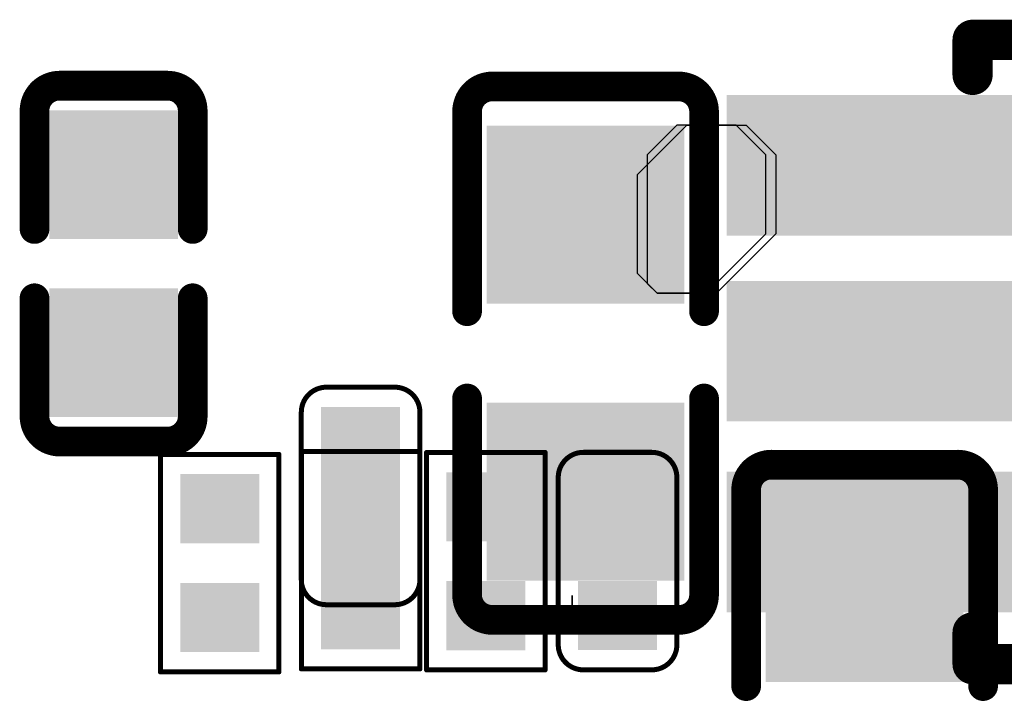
# Model space of a CAD drawing. Header units: millimetres. Extents: x -47 to 199, y -56 to 203.
# Tile 114 of 157: x 59.63 to 64.61, y 185.81 to 189.24. Entities that reach past the tile are written whole.
import ezdxf

# ---------------------------------------------------------------- set-up
doc = ezdxf.new("R2010")
doc.units = ezdxf.units.MM
doc.header["$LTSCALE"] = 1.21
doc.header["$MEASUREMENT"] = 0
doc.layers.get('0').update_dxf_attribs({"linetype": 'CONTINUOUS'})
for name, color, linetype in [('BottomLayer', 5, 'CONTINUOUS'), ('BottomOverlay', 54, 'CONTINUOUS'), ('BottomPaste', 16, 'CONTINUOUS'), ('BottomSolder', 6, 'CONTINUOUS'), ('MidLayer1', 16, 'CONTINUOUS'), ('TopLayer', 1, 'CONTINUOUS'), ('TopOverlay', 2, 'CONTINUOUS'), ('TopPaste', 8, 'CONTINUOUS'), ('TopSolder', 216, 'CONTINUOUS')]:
    doc.layers.add(name, color=color, linetype=linetype)

# ---------------------------------------------------------------- blocks, each defined once
blk = doc.blocks.new('SOT_23_5___DUPLICATE_89')
at = {"layer": 'TopLayer'}
for points in [[(0.025, -0.01), (0.025, 0.01), (-0.025, -0.01), (-0.025, 0.01)], [(0.125, -0.01), (0.125, 0.01), (0.075, -0.01), (0.075, 0.01)], [(0.025, -0.047), (0.025, -0.027), (-0.025, -0.047), (-0.025, -0.027)], [(0.025, -0.085), (0.025, -0.065), (-0.025, -0.085), (-0.025, -0.065)], [(0.125, -0.085), (0.125, -0.065), (0.075, -0.085), (0.075, -0.065)]]:
    blk.add_solid(points, dxfattribs=at)
at = {"layer": 'TopOverlay', "const_width": 0.008}
for points in [[(0.02, 0.018), (0.02, 0.025)], [(0.02, 0.025), (0.08276, 0.025)], [(0.08276, 0.01776), (0.08276, 0.025)], [(0.08276, -0.05724), (0.08276, -0.018)], [(0.08276, -0.09932), (0.08276, -0.09224)], [(0.02, -0.09932), (0.02, -0.093)], [(0.02, -0.09932), (0.08276, -0.09932)]]:
    blk.add_lwpolyline(points, dxfattribs=at)
at = {"layer": 'TopOverlay', "const_width": 0.004}
for points in [[(0.018, 0.025, 1), (0.022, 0.025, 1)], [(0.018, 0.025, 1), (0.022, 0.025, 1)], [(0.08076, 0.025, 1), (0.08476, 0.025, 1)], [(0.08076, 0.025, 1), (0.08476, 0.025, 1)], [(0.018, 0.018, 1), (0.022, 0.018, 1)], [(0.08076, 0.01776, 1), (0.08476, 0.01776, 1)], [(0.08076, -0.018, 1), (0.08476, -0.018, 1)], [(0.08076, -0.05724, 1), (0.08476, -0.05724, 1)], [(0.08076, -0.09224, 1), (0.08476, -0.09224, 1)], [(0.018, -0.093, 1), (0.022, -0.093, 1)], [(0.018, -0.09932, 1), (0.022, -0.09932, 1)], [(0.018, -0.09932, 1), (0.022, -0.09932, 1)], [(0.08076, -0.09932, 1), (0.08476, -0.09932, 1)], [(0.08076, -0.09932, 1), (0.08476, -0.09932, 1)]]:
    blk.add_lwpolyline(points, format="xyb", close=True, dxfattribs=at)
at = {"layer": 'TopPaste'}
for points in [[(0.025, -0.01), (0.025, 0.01), (-0.025, -0.01), (-0.025, 0.01)], [(0.125, -0.01), (0.125, 0.01), (0.075, -0.01), (0.075, 0.01)], [(0.025, -0.047), (0.025, -0.027), (-0.025, -0.047), (-0.025, -0.027)], [(0.025, -0.085), (0.025, -0.065), (-0.025, -0.085), (-0.025, -0.065)], [(0.125, -0.085), (0.125, -0.065), (0.075, -0.085), (0.075, -0.065)]]:
    blk.add_solid(points, dxfattribs=at)
at = {"layer": 'TopSolder'}
for points in [[(0.029, -0.014), (0.029, 0.014), (-0.029, -0.014), (-0.029, 0.014)], [(0.129, -0.014), (0.129, 0.014), (0.071, -0.014), (0.071, 0.014)], [(0.029, -0.051), (0.029, -0.023), (-0.029, -0.051), (-0.029, -0.023)], [(0.029, -0.089), (0.029, -0.061), (-0.029, -0.089), (-0.029, -0.061)], [(0.129, -0.089), (0.129, -0.061), (0.071, -0.089), (0.071, -0.061)]]:
    blk.add_solid(points, dxfattribs=at)
blk = doc.blocks.new('C0402_202')
at = {"layer": 'TopLayer'}
for points in [[(-0.02855, -0.01083), (-0.00689, -0.01083), (-0.02855, 0.01083), (-0.00689, 0.01083)], [(0.00689, -0.01083), (0.02855, -0.01083), (0.00689, 0.01083), (0.02855, 0.01083)]]:
    blk.add_solid(points, dxfattribs=at)
at = {"layer": 'TopOverlay', "const_width": 0.00591}
for points in [[(-0.03543, 0.01075, -0.414214), (-0.03043, 0.01575)], [(0.03043, 0.01575, -0.414214), (0.03543, 0.01075)], [(-0.03043, -0.01576, -0.414214), (-0.03543, -0.01076)], [(0.03543, -0.01076, -0.414214), (0.03043, -0.01576)]]:
    blk.add_lwpolyline(points, format="xyb", dxfattribs=at)
for points in [[(-0.0069, 0.01575), (-0.03043, 0.01575)], [(0.03043, 0.01575), (0.0069, 0.01575)], [(-0.03543, -0.01076), (-0.03543, 0.01075)], [(0.03543, -0.01076), (0.03543, 0.01075)], [(-0.0069, -0.01576), (-0.03043, -0.01576)], [(0.03043, -0.01576), (0.0069, -0.01576)]]:
    blk.add_lwpolyline(points, dxfattribs=at)
at = {"layer": 'TopOverlay', "const_width": 0.00296}
for points in [[(-0.03191, 0.01575, 1), (-0.02895, 0.01575, 1)], [(-0.03191, 0.01575, 1), (-0.02895, 0.01575, 1)], [(-0.00838, 0.01575, 1), (-0.00542, 0.01575, 1)], [(0.00542, 0.01575, 1), (0.00838, 0.01575, 1)], [(0.02895, 0.01575, 1), (0.03191, 0.01575, 1)], [(0.02895, 0.01575, 1), (0.03191, 0.01575, 1)], [(-0.03691, 0.01075, 1), (-0.03395, 0.01075, 1)], [(-0.03691, 0.01075, 1), (-0.03395, 0.01075, 1)], [(0.03395, 0.01075, 1), (0.03691, 0.01075, 1)], [(0.03395, 0.01075, 1), (0.03691, 0.01075, 1)], [(-0.03691, -0.01076, 1), (-0.03395, -0.01076, 1)], [(-0.03691, -0.01076, 1), (-0.03395, -0.01076, 1)], [(0.03395, -0.01076, 1), (0.03691, -0.01076, 1)], [(0.03395, -0.01076, 1), (0.03691, -0.01076, 1)], [(-0.03191, -0.01576, 1), (-0.02895, -0.01576, 1)], [(-0.03191, -0.01576, 1), (-0.02895, -0.01576, 1)], [(-0.00838, -0.01576, 1), (-0.00542, -0.01576, 1)], [(0.00542, -0.01576, 1), (0.00838, -0.01576, 1)], [(0.02895, -0.01576, 1), (0.03191, -0.01576, 1)], [(0.02895, -0.01576, 1), (0.03191, -0.01576, 1)]]:
    blk.add_lwpolyline(points, format="xyb", close=True, dxfattribs=at)
at = {"layer": 'TopPaste'}
for points in [[(-0.02855, -0.01083), (-0.00689, -0.01083), (-0.02855, 0.01083), (-0.00689, 0.01083)], [(0.00689, -0.01083), (0.02855, -0.01083), (0.00689, 0.01083), (0.02855, 0.01083)]]:
    blk.add_solid(points, dxfattribs=at)
at = {"layer": 'TopSolder'}
for points in [[(-0.03052, -0.0128), (-0.00493, -0.0128), (-0.03052, 0.0128), (-0.00493, 0.0128)], [(0.00493, -0.0128), (0.03052, -0.0128), (0.00493, 0.0128), (0.03052, 0.0128)]]:
    blk.add_solid(points, dxfattribs=at)
blk = doc.blocks.new('C0201_X_205')
at = {"layer": 'TopLayer'}
for points in [[(-0.01575, 0.00591), (-0.01575, -0.00591), (-0.00591, 0.00591), (-0.00591, -0.00591)], [(0.00591, 0.00591), (0.00591, -0.00591), (0.01575, 0.00591), (0.01575, -0.00591)]]:
    blk.add_solid(points, dxfattribs=at)
at = {"layer": 'TopOverlay', "const_width": 0.001}
for points in [[(-0.02166, 0.00682, -0.414214), (-0.01666, 0.01182)], [(0.01665, 0.01182, -0.414214), (0.02165, 0.00682)], [(-0.01666, -0.01181, -0.414214), (-0.02166, -0.00681)], [(0.02165, -0.00681, -0.414214), (0.01665, -0.01181)]]:
    blk.add_lwpolyline(points, format="xyb", dxfattribs=at)
for points in [[(0.01665, 0.01182), (-0.01666, 0.01182)], [(-0.02166, -0.00681), (-0.02166, 0.00682)], [(0.02165, -0.00681), (0.02165, 0.00682)], [(0.01665, -0.01181), (-0.01666, -0.01181)]]:
    blk.add_lwpolyline(points, dxfattribs=at)
at = {"layer": 'TopOverlay', "const_width": 0.0005}
for points in [[(-0.01691, 0.01182, 1), (-0.01641, 0.01182, 1)], [(-0.01691, 0.01182, 1), (-0.01641, 0.01182, 1)], [(0.0164, 0.01182, 1), (0.0169, 0.01182, 1)], [(0.0164, 0.01182, 1), (0.0169, 0.01182, 1)], [(-0.02191, 0.00682, 1), (-0.02141, 0.00682, 1)], [(-0.02191, 0.00682, 1), (-0.02141, 0.00682, 1)], [(0.0214, 0.00682, 1), (0.0219, 0.00682, 1)], [(0.0214, 0.00682, 1), (0.0219, 0.00682, 1)], [(-0.02191, -0.00681, 1), (-0.02141, -0.00681, 1)], [(-0.02191, -0.00681, 1), (-0.02141, -0.00681, 1)], [(0.0214, -0.00681, 1), (0.0219, -0.00681, 1)], [(0.0214, -0.00681, 1), (0.0219, -0.00681, 1)], [(-0.01691, -0.01181, 1), (-0.01641, -0.01181, 1)], [(-0.01691, -0.01181, 1), (-0.01641, -0.01181, 1)], [(0.0164, -0.01181, 1), (0.0169, -0.01181, 1)], [(0.0164, -0.01181, 1), (0.0169, -0.01181, 1)]]:
    blk.add_lwpolyline(points, format="xyb", close=True, dxfattribs=at)
at = {"layer": 'TopPaste'}
for points in [[(-0.01575, 0.00591), (-0.01575, -0.00591), (-0.00591, 0.00591), (-0.00591, -0.00591)], [(0.00591, 0.00591), (0.00591, -0.00591), (0.01575, 0.00591), (0.01575, -0.00591)]]:
    blk.add_solid(points, dxfattribs=at)
at = {"layer": 'TopSolder'}
for points in [[(-0.01772, 0.00787), (-0.01772, -0.00787), (-0.00394, 0.00787), (-0.00394, -0.00787)], [(0.00394, 0.00787), (0.00394, -0.00787), (0.01772, 0.00787), (0.01772, -0.00787)]]:
    blk.add_solid(points, dxfattribs=at)
blk = doc.blocks.new('C0603_206')
at = {"layer": 'TopLayer'}
for points in [[(-0.01181, -0.01772), (-0.01181, 0.01772), (-0.04331, -0.01772), (-0.04331, 0.01772)], [(0.04331, -0.01772), (0.04331, 0.01772), (0.01181, -0.01772), (0.01181, 0.01772)]]:
    blk.add_solid(points, dxfattribs=at)
at = {"layer": 'TopOverlay', "const_width": 0.00591}
for points in [[(-0.0531, 0.0186, -0.414214), (-0.0481, 0.0236)], [(0.0481, 0.0236, -0.414214), (0.0531, 0.0186)], [(-0.0481, -0.0236, -0.414214), (-0.0531, -0.0186)], [(0.0531, -0.0186, -0.414214), (0.0481, -0.0236)]]:
    blk.add_lwpolyline(points, format="xyb", dxfattribs=at)
for points in [[(-0.0481, 0.0236), (-0.00836, 0.0236)], [(0.00902, 0.0236), (0.0481, 0.0236)], [(-0.0531, 0.0186), (-0.0531, -0.0186)], [(0.0531, 0.0186), (0.0531, -0.0186)], [(-0.0481, -0.0236), (-0.00836, -0.0236)], [(0.00902, -0.0236), (0.0481, -0.0236)]]:
    blk.add_lwpolyline(points, dxfattribs=at)
at = {"layer": 'TopOverlay', "const_width": 0.00296}
for points in [[(-0.04958, 0.0236, 1), (-0.04662, 0.0236, 1)], [(-0.04958, 0.0236, 1), (-0.04662, 0.0236, 1)], [(-0.00984, 0.0236, 1), (-0.00688, 0.0236, 1)], [(0.00754, 0.0236, 1), (0.0105, 0.0236, 1)], [(0.04662, 0.0236, 1), (0.04958, 0.0236, 1)], [(0.04662, 0.0236, 1), (0.04958, 0.0236, 1)], [(-0.05458, 0.0186, 1), (-0.05162, 0.0186, 1)], [(-0.05458, 0.0186, 1), (-0.05162, 0.0186, 1)], [(0.05162, 0.0186, 1), (0.05458, 0.0186, 1)], [(0.05162, 0.0186, 1), (0.05458, 0.0186, 1)], [(-0.05458, -0.0186, 1), (-0.05162, -0.0186, 1)], [(-0.05458, -0.0186, 1), (-0.05162, -0.0186, 1)], [(0.05162, -0.0186, 1), (0.05458, -0.0186, 1)], [(0.05162, -0.0186, 1), (0.05458, -0.0186, 1)], [(-0.04958, -0.0236, 1), (-0.04662, -0.0236, 1)], [(-0.04958, -0.0236, 1), (-0.04662, -0.0236, 1)], [(-0.00984, -0.0236, 1), (-0.00688, -0.0236, 1)], [(0.00754, -0.0236, 1), (0.0105, -0.0236, 1)], [(0.04662, -0.0236, 1), (0.04958, -0.0236, 1)], [(0.04662, -0.0236, 1), (0.04958, -0.0236, 1)]]:
    blk.add_lwpolyline(points, format="xyb", close=True, dxfattribs=at)
at = {"layer": 'TopPaste'}
for points in [[(-0.01181, -0.01772), (-0.01181, 0.01772), (-0.04331, -0.01772), (-0.04331, 0.01772)], [(0.04331, -0.01772), (0.04331, 0.01772), (0.01181, -0.01772), (0.01181, 0.01772)]]:
    blk.add_solid(points, dxfattribs=at)
at = {"layer": 'TopSolder'}
for points in [[(-0.00984, -0.01969), (-0.00984, 0.01969), (-0.04528, -0.01969), (-0.04528, 0.01969)], [(0.04528, -0.01969), (0.04528, 0.01969), (0.00984, -0.01969), (0.00984, 0.01969)]]:
    blk.add_solid(points, dxfattribs=at)
blk = doc.blocks.new('C0603_B_221')
at = {"layer": 'BottomLayer'}
for points in [[(-0.04331, 0.01772), (-0.04331, -0.01772), (-0.01181, 0.01772), (-0.01181, -0.01772)], [(0.01181, 0.01772), (0.01181, -0.01772), (0.04331, 0.01772), (0.04331, -0.01772)]]:
    blk.add_solid(points, dxfattribs=at)
at = {"layer": 'BottomOverlay', "const_width": 0.00591}
for points in [[(-0.0531, 0.0186, -0.414214), (-0.0481, 0.0236)], [(0.0481, 0.0236, -0.414214), (0.0531, 0.0186)], [(-0.0481, -0.0236, -0.414214), (-0.0531, -0.0186)], [(0.0531, -0.0186, -0.414214), (0.0481, -0.0236)]]:
    blk.add_lwpolyline(points, format="xyb", dxfattribs=at)
for points in [[(-0.00836, 0.0236), (-0.0481, 0.0236)], [(0.0481, 0.0236), (0.00902, 0.0236)], [(-0.0531, -0.0186), (-0.0531, 0.0186)], [(0.0531, -0.0186), (0.0531, 0.0186)], [(-0.00836, -0.0236), (-0.0481, -0.0236)], [(0.0481, -0.0236), (0.00902, -0.0236)]]:
    blk.add_lwpolyline(points, dxfattribs=at)
at = {"layer": 'BottomOverlay', "const_width": 0.00296}
for points in [[(-0.04958, 0.0236, 1), (-0.04662, 0.0236, 1)], [(-0.04958, 0.0236, 1), (-0.04662, 0.0236, 1)], [(-0.00984, 0.0236, 1), (-0.00688, 0.0236, 1)], [(0.00754, 0.0236, 1), (0.0105, 0.0236, 1)], [(0.04662, 0.0236, 1), (0.04958, 0.0236, 1)], [(0.04662, 0.0236, 1), (0.04958, 0.0236, 1)], [(-0.05458, 0.0186, 1), (-0.05162, 0.0186, 1)], [(-0.05458, 0.0186, 1), (-0.05162, 0.0186, 1)], [(0.05162, 0.0186, 1), (0.05458, 0.0186, 1)], [(0.05162, 0.0186, 1), (0.05458, 0.0186, 1)], [(-0.05458, -0.0186, 1), (-0.05162, -0.0186, 1)], [(-0.05458, -0.0186, 1), (-0.05162, -0.0186, 1)], [(0.05162, -0.0186, 1), (0.05458, -0.0186, 1)], [(0.05162, -0.0186, 1), (0.05458, -0.0186, 1)], [(-0.04958, -0.0236, 1), (-0.04662, -0.0236, 1)], [(-0.04958, -0.0236, 1), (-0.04662, -0.0236, 1)], [(-0.00984, -0.0236, 1), (-0.00688, -0.0236, 1)], [(0.00754, -0.0236, 1), (0.0105, -0.0236, 1)], [(0.04662, -0.0236, 1), (0.04958, -0.0236, 1)], [(0.04662, -0.0236, 1), (0.04958, -0.0236, 1)]]:
    blk.add_lwpolyline(points, format="xyb", close=True, dxfattribs=at)
at = {"layer": 'BottomPaste'}
for points in [[(-0.04331, 0.01772), (-0.04331, -0.01772), (-0.01181, 0.01772), (-0.01181, -0.01772)], [(0.01181, 0.01772), (0.01181, -0.01772), (0.04331, 0.01772), (0.04331, -0.01772)]]:
    blk.add_solid(points, dxfattribs=at)
at = {"layer": 'BottomSolder'}
for points in [[(-0.04528, 0.01969), (-0.04528, -0.01969), (-0.00984, 0.01969), (-0.00984, -0.01969)], [(0.00984, 0.01969), (0.00984, -0.01969), (0.04528, 0.01969), (0.04528, -0.01969)]]:
    blk.add_solid(points, dxfattribs=at)
blk = doc.blocks.new('C0201_X_B_222')
at = {"layer": 'BottomLayer'}
for points in [[(-0.00591, -0.00591), (-0.00591, 0.00591), (-0.01575, -0.00591), (-0.01575, 0.00591)], [(0.01575, -0.00591), (0.01575, 0.00591), (0.00591, -0.00591), (0.00591, 0.00591)]]:
    blk.add_solid(points, dxfattribs=at)
at = {"layer": 'BottomOverlay', "const_width": 0.001}
for points in [[(-0.02166, 0.00681, -0.414214), (-0.01666, 0.01181)], [(0.01665, 0.01181, -0.414214), (0.02165, 0.00681)], [(-0.01666, -0.01182, -0.414214), (-0.02166, -0.00682)], [(0.02165, -0.00682, -0.414214), (0.01665, -0.01182)]]:
    blk.add_lwpolyline(points, format="xyb", dxfattribs=at)
for points in [[(-0.01666, 0.01181), (0.01665, 0.01181)], [(-0.02166, 0.00681), (-0.02166, -0.00682)], [(0.02165, 0.00681), (0.02165, -0.00682)], [(-0.01666, -0.01182), (0.01665, -0.01182)]]:
    blk.add_lwpolyline(points, dxfattribs=at)
at = {"layer": 'BottomOverlay', "const_width": 0.0005}
for points in [[(-0.01691, 0.01181, 1), (-0.01641, 0.01181, 1)], [(-0.01691, 0.01181, 1), (-0.01641, 0.01181, 1)], [(0.0164, 0.01181, 1), (0.0169, 0.01181, 1)], [(0.0164, 0.01181, 1), (0.0169, 0.01181, 1)], [(-0.02191, 0.00681, 1), (-0.02141, 0.00681, 1)], [(-0.02191, 0.00681, 1), (-0.02141, 0.00681, 1)], [(0.0214, 0.00681, 1), (0.0219, 0.00681, 1)], [(0.0214, 0.00681, 1), (0.0219, 0.00681, 1)], [(-0.02191, -0.00682, 1), (-0.02141, -0.00682, 1)], [(-0.02191, -0.00682, 1), (-0.02141, -0.00682, 1)], [(0.0214, -0.00682, 1), (0.0219, -0.00682, 1)], [(0.0214, -0.00682, 1), (0.0219, -0.00682, 1)], [(-0.01691, -0.01182, 1), (-0.01641, -0.01182, 1)], [(-0.01691, -0.01182, 1), (-0.01641, -0.01182, 1)], [(0.0164, -0.01182, 1), (0.0169, -0.01182, 1)], [(0.0164, -0.01182, 1), (0.0169, -0.01182, 1)]]:
    blk.add_lwpolyline(points, format="xyb", close=True, dxfattribs=at)
at = {"layer": 'BottomPaste'}
for points in [[(-0.00591, -0.00591), (-0.00591, 0.00591), (-0.01575, -0.00591), (-0.01575, 0.00591)], [(0.01575, -0.00591), (0.01575, 0.00591), (0.00591, -0.00591), (0.00591, 0.00591)]]:
    blk.add_solid(points, dxfattribs=at)
at = {"layer": 'BottomSolder'}
for points in [[(-0.00394, -0.00787), (-0.00394, 0.00787), (-0.01772, -0.00787), (-0.01772, 0.00787)], [(0.01772, -0.00787), (0.01772, 0.00787), (0.00394, -0.00787), (0.00394, 0.00787)]]:
    blk.add_solid(points, dxfattribs=at)
blk = doc.blocks.new('R0201_X_B_419')
at = {"layer": 'BottomLayer'}
for points in [[(-0.01575, 0.00591), (-0.01575, -0.00591), (-0.00591, 0.00591), (-0.00591, -0.00591)], [(0.00591, 0.00591), (0.00591, -0.00591), (0.01575, 0.00591), (0.01575, -0.00591)]]:
    blk.add_solid(points, dxfattribs=at)
at = {"layer": 'BottomOverlay', "const_width": 0.001}
for points in [[(0.02165, 0.01181), (-0.02165, 0.01181)], [(-0.02165, -0.01181), (-0.02165, 0.01181)], [(0.02165, -0.01181), (0.02165, 0.01181)], [(0.02165, -0.01181), (-0.02165, -0.01181)]]:
    blk.add_lwpolyline(points, dxfattribs=at)
at = {"layer": 'BottomOverlay', "const_width": 0.0005}
for points in [[(-0.0219, 0.01181, 1), (-0.0214, 0.01181, 1)], [(-0.0219, 0.01181, 1), (-0.0214, 0.01181, 1)], [(0.0214, 0.01181, 1), (0.0219, 0.01181, 1)], [(0.0214, 0.01181, 1), (0.0219, 0.01181, 1)], [(-0.0219, -0.01181, 1), (-0.0214, -0.01181, 1)], [(-0.0219, -0.01181, 1), (-0.0214, -0.01181, 1)], [(0.0214, -0.01181, 1), (0.0219, -0.01181, 1)], [(0.0214, -0.01181, 1), (0.0219, -0.01181, 1)]]:
    blk.add_lwpolyline(points, format="xyb", close=True, dxfattribs=at)
at = {"layer": 'BottomPaste'}
for points in [[(-0.01575, 0.00591), (-0.01575, -0.00591), (-0.00591, 0.00591), (-0.00591, -0.00591)], [(0.00591, 0.00591), (0.00591, -0.00591), (0.01575, 0.00591), (0.01575, -0.00591)]]:
    blk.add_solid(points, dxfattribs=at)
at = {"layer": 'BottomSolder'}
for points in [[(-0.01772, 0.00787), (-0.01772, -0.00787), (-0.00394, 0.00787), (-0.00394, -0.00787)], [(0.00394, 0.00787), (0.00394, -0.00787), (0.01772, 0.00787), (0.01772, -0.00787)]]:
    blk.add_solid(points, dxfattribs=at)
blk = doc.blocks.new('R0201_X_B_420')
at = {"layer": 'BottomLayer'}
for points in [[(-0.01575, 0.00591), (-0.01575, -0.00591), (-0.00591, 0.00591), (-0.00591, -0.00591)], [(0.00591, 0.00591), (0.00591, -0.00591), (0.01575, 0.00591), (0.01575, -0.00591)]]:
    blk.add_solid(points, dxfattribs=at)
at = {"layer": 'BottomOverlay', "const_width": 0.001}
for points in [[(0.02165, 0.01181), (-0.02165, 0.01181)], [(-0.02165, -0.01181), (-0.02165, 0.01181)], [(0.02165, -0.01181), (0.02165, 0.01181)], [(0.02165, -0.01181), (-0.02165, -0.01181)]]:
    blk.add_lwpolyline(points, dxfattribs=at)
at = {"layer": 'BottomOverlay', "const_width": 0.0005}
for points in [[(-0.0219, 0.01181, 1), (-0.0214, 0.01181, 1)], [(-0.0219, 0.01181, 1), (-0.0214, 0.01181, 1)], [(0.0214, 0.01181, 1), (0.0219, 0.01181, 1)], [(0.0214, 0.01181, 1), (0.0219, 0.01181, 1)], [(-0.0219, -0.01181, 1), (-0.0214, -0.01181, 1)], [(-0.0219, -0.01181, 1), (-0.0214, -0.01181, 1)], [(0.0214, -0.01181, 1), (0.0219, -0.01181, 1)], [(0.0214, -0.01181, 1), (0.0219, -0.01181, 1)]]:
    blk.add_lwpolyline(points, format="xyb", close=True, dxfattribs=at)
at = {"layer": 'BottomPaste'}
for points in [[(-0.01575, 0.00591), (-0.01575, -0.00591), (-0.00591, 0.00591), (-0.00591, -0.00591)], [(0.00591, 0.00591), (0.00591, -0.00591), (0.01575, 0.00591), (0.01575, -0.00591)]]:
    blk.add_solid(points, dxfattribs=at)
at = {"layer": 'BottomSolder'}
for points in [[(-0.01772, 0.00787), (-0.01772, -0.00787), (-0.00394, 0.00787), (-0.00394, -0.00787)], [(0.00394, 0.00787), (0.00394, -0.00787), (0.01772, 0.00787), (0.01772, -0.00787)]]:
    blk.add_solid(points, dxfattribs=at)
blk = doc.blocks.new('R0201_X_B_421')
at = {"layer": 'BottomLayer'}
for points in [[(-0.01575, 0.00591), (-0.01575, -0.00591), (-0.00591, 0.00591), (-0.00591, -0.00591)], [(0.00591, 0.00591), (0.00591, -0.00591), (0.01575, 0.00591), (0.01575, -0.00591)]]:
    blk.add_solid(points, dxfattribs=at)
at = {"layer": 'BottomOverlay', "const_width": 0.001}
for points in [[(-0.02165, 0.01181), (0.02165, 0.01181)], [(-0.02165, 0.01181), (-0.02165, -0.01181)], [(0.02165, 0.01181), (0.02165, -0.01181)], [(-0.02165, -0.01181), (0.02165, -0.01181)]]:
    blk.add_lwpolyline(points, dxfattribs=at)
at = {"layer": 'BottomOverlay', "const_width": 0.0005}
for points in [[(-0.0219, 0.01181, 1), (-0.0214, 0.01181, 1)], [(-0.0219, 0.01181, 1), (-0.0214, 0.01181, 1)], [(0.0214, 0.01181, 1), (0.0219, 0.01181, 1)], [(0.0214, 0.01181, 1), (0.0219, 0.01181, 1)], [(-0.0219, -0.01181, 1), (-0.0214, -0.01181, 1)], [(-0.0219, -0.01181, 1), (-0.0214, -0.01181, 1)], [(0.0214, -0.01181, 1), (0.0219, -0.01181, 1)], [(0.0214, -0.01181, 1), (0.0219, -0.01181, 1)]]:
    blk.add_lwpolyline(points, format="xyb", close=True, dxfattribs=at)
at = {"layer": 'BottomPaste'}
for points in [[(-0.01575, 0.00591), (-0.01575, -0.00591), (-0.00591, 0.00591), (-0.00591, -0.00591)], [(0.00591, 0.00591), (0.00591, -0.00591), (0.01575, 0.00591), (0.01575, -0.00591)]]:
    blk.add_solid(points, dxfattribs=at)
at = {"layer": 'BottomSolder'}
for points in [[(-0.01772, 0.00787), (-0.01772, -0.00787), (-0.00394, 0.00787), (-0.00394, -0.00787)], [(0.00394, 0.00787), (0.00394, -0.00787), (0.01772, 0.00787), (0.01772, -0.00787)]]:
    blk.add_solid(points, dxfattribs=at)

msp = doc.modelspace()

# ---------------------------------------------------------------- linework, layer by layer
at = {"layer": 'BottomLayer'}
for p, q in [((62.9525, 188.7016), (62.8025, 188.5516)), ((63.2525, 188.7016), (62.9525, 188.7016)), ((63.4025, 188.5516), (63.2525, 188.7016)), ((62.8025, 188.5516), (62.8025, 187.9016)), ((63.4025, 188.1516), (63.4025, 188.5516)), ((63.1025, 187.8516), (63.4025, 188.1516)), ((62.8025, 187.9016), (62.8525, 187.8516)), ((62.8525, 187.8516), (63.1025, 187.8516)), ((62.4225, 186.2216), (62.4225, 186.3232)), ((62.4225, 186.3232), (62.4225, 186.3232)), ((62.4225, 186.3232), (62.4225, 186.3232)), ((62.4225, 186.3232), (62.4225, 186.3232)), ((62.4225, 186.3232), (62.4225, 186.3232)), ((62.4225, 186.3232), (62.4225, 186.3232)), ((62.4225, 186.3232), (62.4225, 186.3232)), ((62.4225, 186.3232), (62.4225, 186.3232)), ((62.4225, 186.3232), (62.4225, 186.3232)), ((62.4225, 186.3232), (62.4225, 186.3232)), ((62.4225, 186.3232), (62.4225, 186.3232)), ((62.4225, 186.3232), (62.4225, 186.2216)), ((62.4225, 186.2216), (62.4225, 186.3232)), ((62.4225, 186.3232), (62.4225, 186.3232)), ((62.4225, 186.3232), (62.4225, 186.3232)), ((62.4225, 186.3232), (62.4225, 186.3232)), ((62.4225, 186.3232), (62.4225, 186.3232)), ((62.4225, 186.3232), (62.4225, 186.3232)), ((62.4225, 186.3232), (62.4225, 186.3232)), ((62.4225, 186.3232), (62.4225, 186.3232)), ((62.4225, 186.3232), (62.4225, 186.3232)), ((62.4225, 186.3232), (62.4225, 186.3232)), ((62.4225, 186.3232), (62.4225, 186.3232)), ((62.4225, 186.3232), (62.4225, 186.2216)), ((62.4225, 186.2216), (62.4225, 186.3232)), ((62.4225, 186.3232), (62.4225, 186.3232)), ((62.4225, 186.3232), (62.4225, 186.3232)), ((62.4225, 186.3232), (62.4225, 186.3232)), ((62.4225, 186.3232), (62.4225, 186.3232)), ((62.4225, 186.3232), (62.4225, 186.3232)), ((62.4225, 186.3232), (62.4225, 186.3232)), ((62.4225, 186.3232), (62.4225, 186.3232)), ((62.4225, 186.3232), (62.4225, 186.3232)), ((62.4225, 186.3232), (62.4225, 186.3232)), ((62.4225, 186.3232), (62.4225, 186.3232)), ((62.4225, 186.3232), (62.4225, 186.2216)), ((62.4225, 186.2216), (62.4225, 186.3232)), ((62.4225, 186.3232), (62.4225, 186.3232)), ((62.4225, 186.3232), (62.4225, 186.3232)), ((62.4225, 186.3232), (62.4225, 186.3232)), ((62.4225, 186.3232), (62.4225, 186.3232)), ((62.4225, 186.3232), (62.4225, 186.3232)), ((62.4225, 186.3232), (62.4225, 186.3232)), ((62.4225, 186.3232), (62.4225, 186.3232)), ((62.4225, 186.3232), (62.4225, 186.3232)), ((62.4225, 186.3232), (62.4225, 186.3232)), ((62.4225, 186.3232), (62.4225, 186.3232)), ((62.4225, 186.3232), (62.4225, 186.2216)), ((62.4225, 186.2216), (62.4225, 186.3232)), ((62.4225, 186.3232), (62.4225, 186.3232)), ((62.4225, 186.3232), (62.4225, 186.3232)), ((62.4225, 186.3232), (62.4225, 186.3232)), ((62.4225, 186.3232), (62.4225, 186.3232)), ((62.4225, 186.3232), (62.4225, 186.3232)), ((62.4225, 186.3232), (62.4225, 186.3232)), ((62.4225, 186.3232), (62.4225, 186.3232)), ((62.4225, 186.3232), (62.4225, 186.3232)), ((62.4225, 186.3232), (62.4225, 186.3232)), ((62.4225, 186.3232), (62.4225, 186.3232)), ((62.4225, 186.3232), (62.4225, 186.2216)), ((62.4225, 186.2216), (62.4225, 186.3232)), ((62.4225, 186.3232), (62.4225, 186.3232)), ((62.4225, 186.3232), (62.4225, 186.3232)), ((62.4225, 186.3232), (62.4225, 186.3232)), ((62.4225, 186.3232), (62.4225, 186.3232)), ((62.4225, 186.3232), (62.4225, 186.3232)), ((62.4225, 186.3232), (62.4225, 186.3232)), ((62.4225, 186.3232), (62.4225, 186.3232)), ((62.4225, 186.3232), (62.4225, 186.3232)), ((62.4225, 186.3232), (62.4225, 186.3232)), ((62.4225, 186.3232), (62.4225, 186.3232)), ((62.4225, 186.3232), (62.4225, 186.2216)), ((62.4225, 186.2216), (62.4225, 186.3232)), ((62.4225, 186.3232), (62.4225, 186.3232)), ((62.4225, 186.3232), (62.4225, 186.3232)), ((62.4225, 186.3232), (62.4225, 186.3232)), ((62.4225, 186.3232), (62.4225, 186.3232)), ((62.4225, 186.3232), (62.4225, 186.3232)), ((62.4225, 186.3232), (62.4225, 186.3232)), ((62.4225, 186.3232), (62.4225, 186.3232)), ((62.4225, 186.3232), (62.4225, 186.3232)), ((62.4225, 186.3232), (62.4225, 186.3232)), ((62.4225, 186.3232), (62.4225, 186.3232)), ((62.4225, 186.3232), (62.4225, 186.2216)), ((62.4225, 186.2216), (62.4225, 186.3232)), ((62.4225, 186.3232), (62.4225, 186.3232)), ((62.4225, 186.3232), (62.4225, 186.3232)), ((62.4225, 186.3232), (62.4225, 186.3232)), ((62.4225, 186.3232), (62.4225, 186.3232)), ((62.4225, 186.3232), (62.4225, 186.3232)), ((62.4225, 186.3232), (62.4225, 186.3232)), ((62.4225, 186.3232), (62.4225, 186.3232)), ((62.4225, 186.3232), (62.4225, 186.3232)), ((62.4225, 186.3232), (62.4225, 186.3232)), ((62.4225, 186.3232), (62.4225, 186.3232)), ((62.4225, 186.3232), (62.4225, 186.2216)), ((62.4225, 186.2216), (62.4225, 186.3232)), ((62.4225, 186.3232), (62.4225, 186.3232)), ((62.4225, 186.3232), (62.4225, 186.3232)), ((62.4225, 186.3232), (62.4225, 186.3232)), ((62.4225, 186.3232), (62.4225, 186.3232)), ((62.4225, 186.3232), (62.4225, 186.3232)), ((62.4225, 186.3232), (62.4225, 186.3232)), ((62.4225, 186.3232), (62.4225, 186.3232)), ((62.4225, 186.3232), (62.4225, 186.3232)), ((62.4225, 186.3232), (62.4225, 186.3232)), ((62.4225, 186.3232), (62.4225, 186.3232)), ((62.4225, 186.3232), (62.4225, 186.2216)), ((62.4225, 186.2216), (62.4225, 186.3232)), ((62.4225, 186.3232), (62.4225, 186.3232)), ((62.4225, 186.3232), (62.4225, 186.3232)), ((62.4225, 186.3232), (62.4225, 186.3232)), ((62.4225, 186.3232), (62.4225, 186.3232)), ((62.4225, 186.3232), (62.4225, 186.3232)), ((62.4225, 186.3232), (62.4225, 186.3232)), ((62.4225, 186.3232), (62.4225, 186.3232)), ((62.4225, 186.3232), (62.4225, 186.3232)), ((62.4225, 186.3232), (62.4225, 186.3232)), ((62.4225, 186.3232), (62.4225, 186.3232)), ((62.4225, 186.3232), (62.4225, 186.2216)), ((62.4225, 186.2216), (62.4225, 186.3232)), ((62.4225, 186.3232), (62.4225, 186.3232)), ((62.4225, 186.3232), (62.4225, 186.3232)), ((62.4225, 186.3232), (62.4225, 186.3232)), ((62.4225, 186.3232), (62.4225, 186.3232)), ((62.4225, 186.3232), (62.4225, 186.3232)), ((62.4225, 186.3232), (62.4225, 186.3232)), ((62.4225, 186.3232), (62.4225, 186.3232)), ((62.4225, 186.3232), (62.4225, 186.3232)), ((62.4225, 186.3232), (62.4225, 186.3232)), ((62.4225, 186.3232), (62.4225, 186.3232)), ((62.4225, 186.3232), (62.4225, 186.2216)), ((62.4225, 186.2216), (62.4225, 186.3232)), ((62.4225, 186.3232), (62.4225, 186.3232)), ((62.4225, 186.3232), (62.4225, 186.3232)), ((62.4225, 186.3232), (62.4225, 186.3232)), ((62.4225, 186.3232), (62.4225, 186.3232)), ((62.4225, 186.3232), (62.4225, 186.3232)), ((62.4225, 186.3232), (62.4225, 186.3232)), ((62.4225, 186.3232), (62.4225, 186.3232)), ((62.4225, 186.3232), (62.4225, 186.3232)), ((62.4225, 186.3232), (62.4225, 186.3232)), ((62.4225, 186.3232), (62.4225, 186.3232)), ((62.4225, 186.3232), (62.4225, 186.2216)), ((62.4225, 186.2216), (62.4225, 186.3232)), ((62.4225, 186.3232), (62.4225, 186.3232)), ((62.4225, 186.3232), (62.4225, 186.3232)), ((62.4225, 186.3232), (62.4225, 186.3232)), ((62.4225, 186.3232), (62.4225, 186.3232)), ((62.4225, 186.3232), (62.4225, 186.3232)), ((62.4225, 186.3232), (62.4225, 186.3232)), ((62.4225, 186.3232), (62.4225, 186.3232)), ((62.4225, 186.3232), (62.4225, 186.3232)), ((62.4225, 186.3232), (62.4225, 186.3232)), ((62.4225, 186.3232), (62.4225, 186.3232)), ((62.4225, 186.3232), (62.4225, 186.2216)), ((62.4225, 186.2216), (62.4225, 186.3232)), ((62.4225, 186.3232), (62.4225, 186.3232)), ((62.4225, 186.3232), (62.4225, 186.3232)), ((62.4225, 186.3232), (62.4225, 186.3232)), ((62.4225, 186.3232), (62.4225, 186.3232)), ((62.4225, 186.3232), (62.4225, 186.3232)), ((62.4225, 186.3232), (62.4225, 186.3232)), ((62.4225, 186.3232), (62.4225, 186.3232)), ((62.4225, 186.3232), (62.4225, 186.3232)), ((62.4225, 186.3232), (62.4225, 186.3232)), ((62.4225, 186.3232), (62.4225, 186.3232)), ((62.4225, 186.3232), (62.4225, 186.2216)), ((62.4225, 186.2216), (62.4225, 186.3232)), ((62.4225, 186.3232), (62.4225, 186.3232)), ((62.4225, 186.3232), (62.4225, 186.3232)), ((62.4225, 186.3232), (62.4225, 186.3232)), ((62.4225, 186.3232), (62.4225, 186.3232)), ((62.4225, 186.3232), (62.4225, 186.3232)), ((62.4225, 186.3232), (62.4225, 186.3232)), ((62.4225, 186.3232), (62.4225, 186.3232)), ((62.4225, 186.3232), (62.4225, 186.3232)), ((62.4225, 186.3232), (62.4225, 186.3232)), ((62.4225, 186.3232), (62.4225, 186.3232)), ((62.4225, 186.3232), (62.4225, 186.2216)), ((62.4225, 186.2216), (62.4225, 186.3232)), ((62.4225, 186.3232), (62.4225, 186.3232)), ((62.4225, 186.3232), (62.4225, 186.3232)), ((62.4225, 186.3232), (62.4225, 186.3232)), ((62.4225, 186.3232), (62.4225, 186.3232)), ((62.4225, 186.3232), (62.4225, 186.3232)), ((62.4225, 186.3232), (62.4225, 186.3232)), ((62.4225, 186.3232), (62.4225, 186.3232)), ((62.4225, 186.3232), (62.4225, 186.3232)), ((62.4225, 186.3232), (62.4225, 186.3232)), ((62.4225, 186.3232), (62.4225, 186.3232)), ((62.4225, 186.3232), (62.4225, 186.2216)), ((62.4225, 186.2216), (62.4225, 186.3232)), ((62.4225, 186.3232), (62.4225, 186.3232)), ((62.4225, 186.3232), (62.4225, 186.3232)), ((62.4225, 186.3232), (62.4225, 186.3232)), ((62.4225, 186.3232), (62.4225, 186.3232)), ((62.4225, 186.3232), (62.4225, 186.3232)), ((62.4225, 186.3232), (62.4225, 186.3232)), ((62.4225, 186.3232), (62.4225, 186.3232)), ((62.4225, 186.3232), (62.4225, 186.3232)), ((62.4225, 186.3232), (62.4225, 186.3232)), ((62.4225, 186.3232), (62.4225, 186.3232)), ((62.4225, 186.3232), (62.4225, 186.2216)), ((62.4225, 186.2216), (62.4225, 186.3232)), ((62.4225, 186.3232), (62.4225, 186.3232)), ((62.4225, 186.3232), (62.4225, 186.3232)), ((62.4225, 186.3232), (62.4225, 186.3232)), ((62.4225, 186.3232), (62.4225, 186.3232)), ((62.4225, 186.3232), (62.4225, 186.3232)), ((62.4225, 186.3232), (62.4225, 186.3232)), ((62.4225, 186.3232), (62.4225, 186.3232)), ((62.4225, 186.3232), (62.4225, 186.3232)), ((62.4225, 186.3232), (62.4225, 186.3232)), ((62.4225, 186.3232), (62.4225, 186.3232)), ((62.4225, 186.3232), (62.4225, 186.2216)), ((62.4225, 186.2216), (62.4225, 186.3232)), ((62.4225, 186.3232), (62.4225, 186.3232)), ((62.4225, 186.3232), (62.4225, 186.3232)), ((62.4225, 186.3232), (62.4225, 186.3232)), ((62.4225, 186.3232), (62.4225, 186.3232)), ((62.4225, 186.3232), (62.4225, 186.3232)), ((62.4225, 186.3232), (62.4225, 186.3232)), ((62.4225, 186.3232), (62.4225, 186.3232)), ((62.4225, 186.3232), (62.4225, 186.3232)), ((62.4225, 186.3232), (62.4225, 186.3232)), ((62.4225, 186.3232), (62.4225, 186.3232)), ((62.4225, 186.3232), (62.4225, 186.2216)), ((62.4225, 186.2216), (62.4225, 186.3232)), ((62.4225, 186.3232), (62.4225, 186.3232)), ((62.4225, 186.3232), (62.4225, 186.3232)), ((62.4225, 186.3232), (62.4225, 186.3232)), ((62.4225, 186.3232), (62.4225, 186.3232)), ((62.4225, 186.3232), (62.4225, 186.3232)), ((62.4225, 186.3232), (62.4225, 186.3232)), ((62.4225, 186.3232), (62.4225, 186.3232)), ((62.4225, 186.3232), (62.4225, 186.3232)), ((62.4225, 186.3232), (62.4225, 186.3232)), ((62.4225, 186.3232), (62.4225, 186.3232)), ((62.4225, 186.3232), (62.4225, 186.2216)), ((62.4225, 186.2216), (62.4225, 186.3232)), ((62.4225, 186.3232), (62.4225, 186.3232)), ((62.4225, 186.3232), (62.4225, 186.3232)), ((62.4225, 186.3232), (62.4225, 186.3232)), ((62.4225, 186.3232), (62.4225, 186.3232)), ((62.4225, 186.3232), (62.4225, 186.3232)), ((62.4225, 186.3232), (62.4225, 186.3232)), ((62.4225, 186.3232), (62.4225, 186.3232)), ((62.4225, 186.3232), (62.4225, 186.3232)), ((62.4225, 186.3232), (62.4225, 186.3232)), ((62.4225, 186.3232), (62.4225, 186.3232)), ((62.4225, 186.3232), (62.4225, 186.2216)), ((62.4225, 186.2216), (62.4225, 186.3232)), ((62.4225, 186.3232), (62.4225, 186.3232)), ((62.4225, 186.3232), (62.4225, 186.3232)), ((62.4225, 186.3232), (62.4225, 186.3232)), ((62.4225, 186.3232), (62.4225, 186.3232)), ((62.4225, 186.3232), (62.4225, 186.3232)), ((62.4225, 186.3232), (62.4225, 186.3232)), ((62.4225, 186.3232), (62.4225, 186.3232)), ((62.4225, 186.3232), (62.4225, 186.3232)), ((62.4225, 186.3232), (62.4225, 186.3232)), ((62.4225, 186.3232), (62.4225, 186.3232)), ((62.4225, 186.3232), (62.4225, 186.2216)), ((62.4225, 186.2216), (62.4225, 186.2216)), ((62.4225, 186.2216), (62.4225, 186.2216)), ((62.4225, 186.2216), (62.4225, 186.2216)), ((62.4225, 186.2216), (62.4225, 186.2216)), ((62.4225, 186.2216), (62.4225, 186.2216)), ((62.4225, 186.2216), (62.4225, 186.2216)), ((62.4225, 186.2216), (62.4225, 186.2216)), ((62.4225, 186.2216), (62.4225, 186.2216)), ((62.4225, 186.2216), (62.4225, 186.2216)), ((62.4225, 186.2216), (62.4225, 186.2216)), ((62.4225, 186.2216), (62.4225, 186.2216)), ((62.4225, 186.2216), (62.4225, 186.2216)), ((62.4225, 186.2216), (62.4225, 186.2216)), ((62.4225, 186.2216), (62.4225, 186.2216)), ((62.4225, 186.2216), (62.4225, 186.2216)), ((62.4225, 186.2216), (62.4225, 186.2216)), ((62.4225, 186.2216), (62.4225, 186.2216)), ((62.4225, 186.2216), (62.4225, 186.2216)), ((62.4225, 186.2216), (62.4225, 186.2216)), ((62.4225, 186.2216), (62.4225, 186.2216)), ((62.4225, 186.2216), (62.4225, 186.2216)), ((62.4225, 186.2216), (62.4225, 186.2216))]:
    msp.add_line(p, q, dxfattribs=at)
at = {"layer": 'MidLayer1'}
for p, q in [((62.7525, 188.4516), (63.0025, 188.7016)), ((63.0025, 188.7016), (63.3025, 188.7016)), ((63.3025, 188.7016), (63.4525, 188.5516)), ((63.4525, 188.5516), (63.4525, 188.1516)), ((62.7525, 187.9516), (62.7525, 188.4516)), ((63.4525, 188.1516), (63.1525, 187.8516)), ((62.8525, 187.8516), (62.7525, 187.9516)), ((63.1525, 187.8516), (62.8525, 187.8516))]:
    msp.add_line(p, q, dxfattribs=at)

# ---------------------------------------------------------------- block references
at = {"xscale": 25.4, "yscale": 25.4, "zscale": 25.4}
msp.add_blockref('SOT_23_5___DUPLICATE_89', (63.9405, 188.4986), dxfattribs=at)
for name, p, rotation in [('C0402_202', (60.1025, 188.0016), 90), ('C0603_206', (62.4905, 187.5486), 270), ('C0201_X_205', (61.3525, 186.8267), 90), ('R0201_X_B_421', (61.3525, 186.5016), 270), ('R0201_X_B_420', (60.6393, 186.4867), 90), ('R0201_X_B_419', (61.986, 186.4967), 90), ('C0201_X_B_222', (62.6525, 186.497), 270), ('C0603_B_221', (63.9025, 185.636), 90)]:
    msp.add_blockref(name, p, dxfattribs=dict(at, rotation=rotation))

doc.saveas('drawing.dxf')
